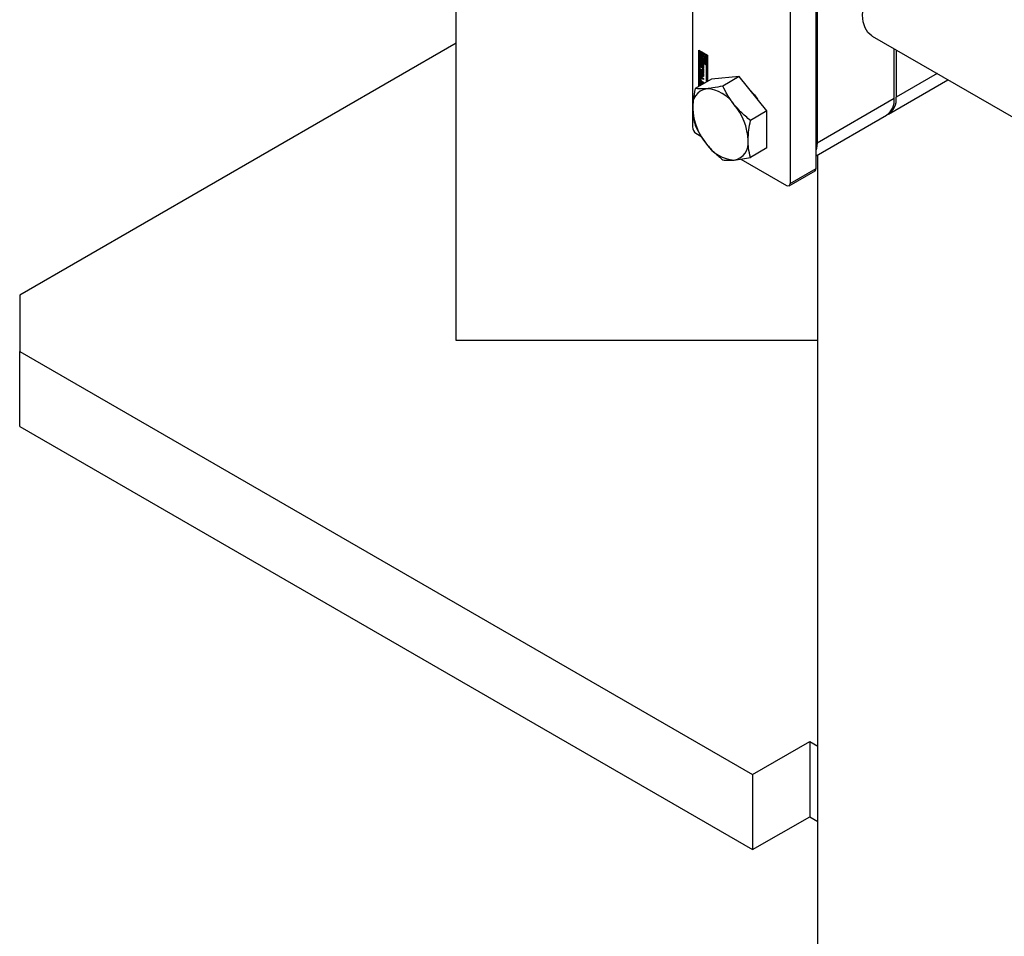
# Model space of a CAD drawing. Header units: millimetres. Extents: x 0 to 25230, y 0 to 17820.
# Tile 112 of 244: x 14715 to 14929, y 11844 to 12043. Entities that reach past the tile are written whole.
import ezdxf

# ---------------------------------------------------------------- set-up
doc = ezdxf.new("R2010")
doc.units = ezdxf.units.MM
doc.linetypes.add('SLD-Sólida', pattern=[0])
doc.layers.add('REFERÊNCIAS', color=9, linetype='SLD-Sólida')

msp = doc.modelspace()

# ---------------------------------------------------------------- linework, layer by layer
at = {"color": 7, "linetype": 'SLD-Sólida', "lineweight": 25, "ltscale": 30}
for p, q in [((14861.39, 12074.85), (14861.39, 12019.49)), ((14888.26, 12010.51), (14888.26, 12065.87)), ((14882.61, 12062.6), (14882.61, 12007.24)), ((14888.44, 12060.13), (14888.44, 12016.04)), ((14900.41, 12039.22), (15357.96, 11775.08)), ((14862.81, 12036.15), (14864.66, 12035.07)), ((14862.81, 12028.31), (14862.81, 12036.15)), ((14862.95, 12036.06), (14862.95, 12028.4)), ((14863.12, 12035.92), (14862.98, 12035.84)), ((14862.98, 12035.84), (14862.98, 12033.96)), ((14863.16, 12035.74), (14862.98, 12035.84)), ((14863.3, 12035.82), (14863.12, 12035.92)), ((14863.3, 12035.82), (14863.16, 12035.74)), ((14863.16, 12034.07), (14863.16, 12035.74)), ((14863.3, 12034.94), (14863.3, 12035.82)), ((14863.47, 12035.1), (14863.4, 12035.05)), ((14863.61, 12035.64), (14863.47, 12035.56)), ((14863.47, 12035.56), (14863.47, 12035.08)), ((14863.65, 12035.46), (14863.47, 12035.56)), ((14863.79, 12035.54), (14863.61, 12035.64)), ((14863.79, 12035.54), (14863.65, 12035.46)), ((14863.65, 12034.85), (14863.65, 12035.46)), ((14863.79, 12034.93), (14863.65, 12034.85)), ((14863.79, 12034.93), (14863.79, 12035.54)), ((14863.96, 12035.44), (14863.82, 12035.36)), ((14863.82, 12035.36), (14863.82, 12034.75)), ((14864.49, 12034.97), (14863.82, 12035.36)), ((14864.63, 12035.06), (14863.96, 12035.44)), ((14864, 12035.05), (14864.31, 12034.87)), ((14864, 12034.78), (14864, 12035.05)), ((14864.14, 12034.86), (14864, 12034.78)), ((14864.14, 12034.86), (14864.14, 12034.97)), ((14864.31, 12034.87), (14864.31, 12033.2)), ((14864.63, 12035.06), (14864.49, 12034.97)), ((14864.49, 12033.09), (14864.49, 12034.97)), ((14864.63, 12033.18), (14864.63, 12035.06)), ((14864.66, 12035.07), (14864.66, 12029.39)), ((14905.2, 12025.72), (14905.2, 12036.46)), ((14905.62, 12036.21), (14905.62, 12025.96)), ((14862.98, 12033.96), (14863.65, 12033.58)), ((14862.98, 12033.76), (14863.12, 12033.84)), ((14864.49, 12032.89), (14862.98, 12033.76)), ((14862.98, 12033.76), (14862.98, 12028.42)), ((14863.2, 12033.44), (14863.06, 12033.36)), ((14863.06, 12032.86), (14863.06, 12033.36)), ((14863.2, 12032.94), (14863.06, 12032.86)), ((14864.63, 12032.97), (14863.12, 12033.84)), ((14863.3, 12034.15), (14863.16, 12034.07)), ((14863.47, 12033.88), (14863.16, 12034.07)), ((14863.2, 12032.94), (14863.2, 12033.44)), ((14863.25, 12033.22), (14863.25, 12032.78)), ((14863.3, 12033.3), (14863.27, 12033.28)), ((14863.3, 12033.3), (14863.28, 12033.29)), ((14863.3, 12033.28), (14863.29, 12033.28)), ((14863.3, 12033.28), (14863.29, 12033.28)), ((14863.3, 12034.15), (14863.3, 12034.5)), ((14863.47, 12034.05), (14863.3, 12034.15)), ((14863.3, 12033.49), (14863.3, 12033.28)), ((14863.32, 12032.66), (14863.46, 12032.74)), ((14863.46, 12032.74), (14863.32, 12032.66)), ((14863.47, 12032.76), (14863.33, 12032.68)), ((14863.34, 12032.72), (14863.35, 12033.19)), ((14863.48, 12032.81), (14863.34, 12032.72)), ((14863.49, 12033.27), (14863.35, 12033.19)), ((14863.46, 12032.74), (14863.46, 12032.74)), ((14863.47, 12034.16), (14863.47, 12033.88)), ((14863.48, 12032.81), (14863.49, 12033.27)), ((14863.51, 12033.36), (14863.49, 12033.27)), ((14863.53, 12033.06), (14863.52, 12032.59)), ((14863.69, 12033.21), (14863.55, 12033.12)), ((14863.69, 12033.2), (14863.55, 12033.12)), ((14863.72, 12033.2), (14863.57, 12033.12)), ((14863.74, 12033.17), (14863.6, 12033.09)), ((14863.76, 12033.13), (14863.62, 12033.05)), ((14863.76, 12033.09), (14863.62, 12033.01)), ((14863.62, 12032.57), (14863.62, 12033.01)), ((14863.76, 12032.65), (14863.62, 12032.57)), ((14863.76, 12032.62), (14863.62, 12032.54)), ((14863.79, 12034.27), (14863.65, 12034.19)), ((14863.65, 12033.58), (14863.65, 12034.19)), ((14863.79, 12033.66), (14863.65, 12033.58)), ((14863.76, 12032.65), (14863.76, 12033.09)), ((14863.79, 12033.66), (14863.79, 12034.27)), ((14863.81, 12032.93), (14863.81, 12032.42)), ((14863.96, 12034.17), (14863.82, 12034.09)), ((14863.82, 12034.09), (14863.82, 12033.48)), ((14863.82, 12033.48), (14864, 12033.38)), ((14864.01, 12034.16), (14863.96, 12034.17)), ((14864, 12033.38), (14864, 12033.86)), ((14864.14, 12033.46), (14864, 12033.38)), ((14864.07, 12033.88), (14864.21, 12033.97)), ((14864.14, 12033.46), (14864.14, 12033.92)), ((14864.31, 12033.2), (14864.49, 12033.09)), ((14864.63, 12033.18), (14864.49, 12033.09)), ((14864.63, 12032.97), (14864.49, 12032.89)), ((14864.49, 12029.29), (14864.49, 12032.89)), ((14864.63, 12029.37), (14864.63, 12032.97)), ((14863.08, 12032.15), (14863.63, 12031.83)), ((14863.08, 12031.87), (14863.08, 12032.15)), ((14863.22, 12031.95), (14863.08, 12031.87)), ((14863.63, 12031.55), (14863.08, 12031.87)), ((14863.08, 12031.76), (14863.81, 12030.89)), ((14863.08, 12031.46), (14863.08, 12031.76)), ((14863.22, 12031.55), (14863.08, 12031.46)), ((14863.2, 12031.32), (14863.08, 12031.46)), ((14863.08, 12030.76), (14863.2, 12030.76)), ((14863.08, 12030.46), (14863.08, 12030.76)), ((14863.22, 12030.54), (14863.08, 12030.46)), ((14863.81, 12030.49), (14863.08, 12030.46)), ((14863.34, 12031.4), (14863.2, 12031.32)), ((14863.2, 12030.76), (14863.2, 12031.32)), ((14863.34, 12030.84), (14863.2, 12030.76)), ((14863.22, 12031.95), (14863.22, 12032.07)), ((14863.77, 12031.64), (14863.22, 12031.95)), ((14863.22, 12031.55), (14863.22, 12031.59)), ((14863.34, 12031.4), (14863.22, 12031.55)), ((14863.22, 12030.54), (14863.22, 12030.77)), ((14863.81, 12030.57), (14863.22, 12030.54)), ((14863.34, 12030.84), (14863.34, 12031.4)), ((14863.5, 12031.21), (14863.36, 12031.13)), ((14863.65, 12030.78), (14863.36, 12031.13)), ((14863.36, 12031.13), (14863.36, 12030.77)), ((14863.36, 12030.77), (14863.65, 12030.78)), ((14863.79, 12030.86), (14863.5, 12031.21)), ((14863.57, 12032.3), (14863.57, 12032.51)), ((14863.71, 12032.38), (14863.57, 12032.3)), ((14863.6, 12032.51), (14863.74, 12032.59)), ((14863.75, 12032.6), (14863.61, 12032.52)), ((14863.63, 12032.2), (14863.81, 12032.1)), ((14863.63, 12031.83), (14863.63, 12032.2)), ((14863.77, 12031.91), (14863.63, 12031.83)), ((14863.77, 12031.64), (14863.63, 12031.55)), ((14863.63, 12031.18), (14863.63, 12031.55)), ((14863.77, 12031.26), (14863.63, 12031.18)), ((14863.81, 12031.08), (14863.63, 12031.18)), ((14863.79, 12030.86), (14863.65, 12030.78)), ((14863.71, 12032.57), (14863.71, 12032.38)), ((14863.77, 12031.91), (14863.77, 12032.12)), ((14863.77, 12031.26), (14863.77, 12031.64)), ((14863.81, 12031.24), (14863.77, 12031.26)), ((14863.81, 12032.1), (14863.81, 12031.08)), ((14863.81, 12030.89), (14863.81, 12030.49)), ((14914.5, 12031.09), (14905.62, 12025.96)), ((14865.56, 12029.91), (14862, 12027.85)), ((14863.2, 12030.31), (14863.06, 12030.23)), ((14863.06, 12029.64), (14863.06, 12030.23)), ((14863.2, 12029.72), (14863.06, 12029.64)), ((14863.08, 12029.27), (14863.77, 12028.87)), ((14863.08, 12029), (14863.08, 12029.27)), ((14863.22, 12029.08), (14863.08, 12029)), ((14863.33, 12028.85), (14863.08, 12029)), ((14863.2, 12029.72), (14863.2, 12030.31)), ((14863.22, 12029.08), (14863.22, 12029.19)), ((14863.47, 12028.94), (14863.22, 12029.08)), ((14863.24, 12030.03), (14863.24, 12029.64)), ((14863.4, 12030.15), (14863.26, 12030.07)), ((14863.28, 12030.36), (14863.81, 12030.05)), ((14863.42, 12029.33), (14863.28, 12029.25)), ((14863.81, 12028.95), (14863.28, 12029.25)), ((14863.45, 12030.15), (14863.31, 12030.07)), ((14863.81, 12029.78), (14863.31, 12030.07)), ((14863.31, 12029.51), (14863.81, 12029.22)), ((14863.47, 12028.94), (14863.33, 12028.85)), ((14863.33, 12028.62), (14863.33, 12028.85)), ((14863.81, 12029.11), (14863.42, 12029.33)), ((14863.81, 12029.94), (14863.45, 12030.15)), ((14863.47, 12028.7), (14863.47, 12028.94)), ((14863.65, 12028.83), (14863.51, 12028.75)), ((14863.53, 12028.74), (14863.51, 12028.75)), ((14863.51, 12028.75), (14863.51, 12028.72)), ((14863.68, 12028.82), (14863.65, 12028.83)), ((14863.81, 12030.05), (14863.81, 12029.78)), ((14863.81, 12029.22), (14863.81, 12028.95)), ((14871.57, 12030.44), (14865.56, 12029.91)), ((14871.57, 12030.44), (14868.01, 12028.39)), ((14877.58, 12022.97), (14871.57, 12030.44)), ((14903.96, 12022.3), (14916.85, 12029.73)), ((14888.44, 12016.04), (14905.2, 12025.72)), ((14877.58, 12022.97), (14874.02, 12020.91)), ((14877.58, 12014.95), (14877.58, 12022.97)), ((14888.26, 12013.23), (14903.54, 12022.05)), ((14862.17, 12018.14), (14863.25, 12017.52)), ((14877.58, 12014.95), (14874.02, 12012.9)), ((14871.92, 12012.51), (14881.83, 12006.79)), ((14882.38, 12006.74), (14888.03, 12010)), ((14882.61, 12007.24), (14888.26, 12010.51))]:
    msp.add_line(p, q, dxfattribs=at)
at = {"color": 7, "linetype": 'SLD-Sólida', "lineweight": 25, "ltscale": 30, "flags": 128}
for points in [[(14900.41, 12039.22), (14900.33, 12039.27), (14899.49, 12040), (14898.86, 12041.03), (14898.47, 12042.31), (14898.34, 12043.8), (14898.47, 12045.44), (14898.86, 12047.17), (14899.49, 12048.92), (14900.33, 12050.64), (14901.37, 12052.26), (14902.56, 12053.71), (14903.85, 12054.95), (14905.2, 12055.92)], [(14863.47, 12035.08), (14863.38, 12035.04), (14863.31, 12034.97), (14863.27, 12034.87), (14863.26, 12034.74), (14863.27, 12034.6), (14863.31, 12034.45), (14863.38, 12034.3), (14863.47, 12034.16)], [(14863.65, 12034.19), (14863.56, 12034.29), (14863.49, 12034.4), (14863.45, 12034.53), (14863.43, 12034.64), (14863.45, 12034.74), (14863.49, 12034.82), (14863.56, 12034.85), (14863.65, 12034.85)], [(14863.82, 12034.75), (14863.91, 12034.65), (14863.98, 12034.54), (14864.02, 12034.41), (14864.03, 12034.3), (14864.02, 12034.2), (14863.98, 12034.12), (14863.91, 12034.09), (14863.82, 12034.09)], [(14864, 12033.86), (14864.09, 12033.89), (14864.15, 12033.97), (14864.2, 12034.07), (14864.21, 12034.19), (14864.2, 12034.34), (14864.15, 12034.49), (14864.09, 12034.64), (14864, 12034.78)], [(14863.06, 12033.36), (14863.06, 12033.41), (14863.07, 12033.46), (14863.1, 12033.49), (14863.13, 12033.51), (14863.16, 12033.53), (14863.2, 12033.53), (14863.25, 12033.51), (14863.3, 12033.49)], [(14863.52, 12032.59), (14863.5, 12032.5), (14863.45, 12032.44), (14863.37, 12032.43), (14863.28, 12032.46), (14863.2, 12032.53), (14863.12, 12032.63), (14863.07, 12032.75), (14863.06, 12032.86)], [(14863.21, 12033.52), (14863.2, 12033.49), (14863.2, 12033.44)], [(14863.2, 12032.94), (14863.21, 12032.83), (14863.25, 12032.74)], [(14863.27, 12032.68), (14863.28, 12032.68), (14863.28, 12032.67), (14863.29, 12032.67), (14863.3, 12032.66), (14863.3, 12032.66), (14863.31, 12032.66), (14863.31, 12032.66), (14863.32, 12032.66)], [(14863.35, 12033.19), (14863.37, 12033.28), (14863.42, 12033.34), (14863.49, 12033.36), (14863.58, 12033.33), (14863.67, 12033.26), (14863.75, 12033.15), (14863.8, 12033.04), (14863.81, 12032.93)], [(14863.69, 12033.21), (14863.69, 12033.2), (14863.69, 12033.2)], [(14863.76, 12033.13), (14863.76, 12033.13), (14863.75, 12033.14)], [(14863.81, 12032.42), (14863.81, 12032.37), (14863.79, 12032.33), (14863.77, 12032.29), (14863.74, 12032.27), (14863.7, 12032.26), (14863.66, 12032.26), (14863.62, 12032.27), (14863.57, 12032.3)], [(14863.71, 12032.38), (14863.76, 12032.35), (14863.8, 12032.34)], [(14863.21, 12030.39), (14863.2, 12030.36), (14863.2, 12030.31)], [(14873.79, 12027.66), (14874.84, 12026.49), (14875.55, 12025.5)], [(14888.44, 12016.04), (14888.33, 12014.83), (14888.26, 12014.52)]]:
    msp.add_lwpolyline(points, dxfattribs=at)
at = {"color": 7, "linetype": 'SLD-Sólida', "lineweight": 25, "ltscale": 900}
for centre, radius, start, end in [((14864.12, 12034.69), 0.539, 162.4792, 232.2013), ((14863.23, 12034.18), 1.14, 17.6228, 36.8567), ((14863.31, 12033.24), 0.0626, 140.0764, 167.525), ((14863.4, 12033.22), 0.15, 166.7715, 180.4309), ((14863.46, 12032.79), 0.213, 180.6022, 195.8232), ((14863.4, 12032.77), 0.153, 195.0349, 213.4908), ((14863.28, 12033.26), 0.0236, 94.9954, 138.5152), ((14863.28, 12033.26), 0.0274, 60.0873, 89.7199), ((14863.6, 12032.87), 0.367, 213.4835, 254.1253), ((14863.29, 12032.7), 0.0436, 303.4972, 336.9854), ((14863.22, 12032.73), 0.124, 337.0596, 357.0948), ((14863.43, 12032.78), 0.0436, 303.4972, 336.9854), ((14863.36, 12032.81), 0.124, 337.0596, 357.0948), ((14863.62, 12033.07), 0.093, 153.2271, 170.3718), ((14863.7, 12033.05), 0.178, 170.9127, 178.9453), ((14863.57, 12033.09), 0.0335, 114.5698, 153.9079), ((14863.56, 12033.1), 0.0237, 52.9843, 110.2027), ((14863.54, 12033.06), 0.067, 24.2436, 57.3809), ((14863.44, 12033.01), 0.176, 11.432, 26.7326), ((14863.42, 12033), 0.202, 0.3674, 12.2369), ((14863.7, 12033.18), 0.0226, 58.7481, 110.8437), ((14863.69, 12032.64), 0.0708, 328.7073, 350.4477), ((14863.56, 12033.09), 0.202, 0.3674, 12.2369), ((14863.61, 12032.65), 0.154, 348.726, 0.3148), ((14864.08, 12034.18), 0.252, 300.8392, 334.9801), ((14863.59, 12032.53), 0.0258, 236.8494, 278.1867), ((14863.58, 12032.53), 0.026, 281.1651, 333.6061), ((14863.55, 12032.55), 0.0708, 328.7073, 350.4477), ((14863.47, 12032.57), 0.154, 348.726, 0.3148), ((14863.72, 12032.61), 0.027, 300.6251, 333.0895), ((14863.19, 12030.25), 0.14, 50.7967, 189.214), ((14863.55, 12029.66), 0.492, 182.6055, 237.3945), ((14863.69, 12029.75), 0.492, 182.6055, 237.3945), ((14863.28, 12030.03), 0.0448, 50.7967, 189.214), ((14863.39, 12029.64), 0.158, 182.6055, 237.3945), ((14863.42, 12030.11), 0.0516, 54.3818, 114.314), ((14865.15, 12024.13), 3.74, 100.5468, 189.2519), ((14864, 12020.06), 7.76, 33.4349, 86.5705), ((14860.45, 12015.99), 13.05, 2.6393, 39.7721), ((14901.28, 12025.28), 3.94, 305.0133, 6.2988), ((14901.9, 12025.46), 3.76, 299.4846, 7.6964), ((14874.5, 12024.13), 13.05, 182.6393, 219.7721), ((14863.08, 12019.57), 1.69, 182.6055, 237.3945), ((14870.94, 12020.06), 7.76, 213.4349, 266.5705), ((14869.79, 12015.99), 3.74, 280.5468, 9.2519), ((14887.72, 12010.45), 0.542, 305.0133, 6.2988), ((14882.13, 12007.17), 0.48, 230.7967, 9.214)]:
    msp.add_arc(centre, radius, start, end, dxfattribs=at)
at = {"color": 7, "linetype": 'SLD-Sólida', "lineweight": 25, "ltscale": 30}
for points, knots in [([(14868.01, 12028.39), (14867.26, 12028.23), (14865.98, 12027.97), (14864.91, 12027.86), (14864.47, 12027.81)], [0, 0, 0, 0, 0.581944, 1, 1, 1, 1]), ([(14870.48, 12024.34), (14869.96, 12025.03), (14869.01, 12026.34), (14868.33, 12027.74), (14868.01, 12028.39)], [0, 0, 0, 0, 0.53526, 1, 1, 1, 1]), ([(14862, 12027.85), (14861.83, 12026.98), (14861.53, 12025.49), (14861.48, 12024.11), (14861.46, 12023.53)], [0, 0, 0, 0, 0.581944, 1, 1, 1, 1]), ([(14864.47, 12027.81), (14863.95, 12027.78), (14863, 12027.72), (14862.32, 12027.81), (14862, 12027.85)], [0, 0, 0, 0, 0.53526, 1, 1, 1, 1]), ([(14874.02, 12020.91), (14873.27, 12021.52), (14871.99, 12022.58), (14870.92, 12023.82), (14870.48, 12024.34)], [0, 0, 0, 0, 0.581944, 1, 1, 1, 1]), ([(14861.46, 12023.53), (14861.49, 12022.82), (14861.55, 12021.5), (14861.86, 12020.36), (14862, 12019.83)], [0, 0, 0, 0, 0.53526, 1, 1, 1, 1]), ([(14862, 12019.83), (14862.4, 12019.02), (14863.09, 12017.62), (14864.06, 12016.33), (14864.47, 12015.79)], [0, 0, 0, 0, 0.581944, 1, 1, 1, 1]), ([(14873.48, 12016.59), (14873.51, 12017.34), (14873.57, 12018.73), (14873.88, 12020.22), (14874.02, 12020.91)], [0, 0, 0, 0, 0.53526, 1, 1, 1, 1]), ([(14864.47, 12015.79), (14865.04, 12015.13), (14866.12, 12013.89), (14867.41, 12012.84), (14868.01, 12012.36)], [0, 0, 0, 0, 0.53526, 1, 1, 1, 1]), ([(14874.02, 12012.9), (14873.85, 12013.56), (14873.55, 12014.71), (14873.5, 12016.04), (14873.48, 12016.59)], [0, 0, 0, 0, 0.581944, 1, 1, 1, 1]), ([(14868.01, 12012.36), (14868.41, 12012.31), (14869.1, 12012.23), (14870.07, 12012.29), (14870.48, 12012.32)], [0, 0, 0, 0, 0.581944, 1, 1, 1, 1]), ([(14870.48, 12012.32), (14871.05, 12012.38), (14872.13, 12012.51), (14873.42, 12012.77), (14874.02, 12012.9)], [0, 0, 0, 0, 0.53526, 1, 1, 1, 1])]:
    msp.add_open_spline(points, degree=3, knots=knots, dxfattribs=at)
at = {"layer": 'REFERÊNCIAS', "linetype": 'SLD-Sólida', "lineweight": 25, "ltscale": 30}
for p, q in [((14810.09, 11973.16), (14810.09, 12091.36)), ((14810.09, 12037.68), (14715.37, 11983)), ((14888.62, 11160.15), (14888.62, 12013.44)), ((14715.37, 11983), (14715.37, 11970.75)), ((14888.62, 11973.16), (14810.09, 11973.16)), ((14715.37, 11970.75), (14874.47, 11878.91)), ((14715.37, 11954.42), (14715.37, 11970.75)), ((14715.37, 11954.42), (14874.47, 11862.58)), ((14874.47, 11878.91), (14886.85, 11886.05)), ((14886.85, 11886.05), (14888.62, 11885.03)), ((14886.85, 11886.05), (14886.85, 11869.72)), ((14874.47, 11878.91), (14874.47, 11862.58)), ((14874.47, 11862.58), (14886.85, 11869.72)), ((14886.85, 11869.72), (14888.62, 11868.7))]:
    msp.add_line(p, q, dxfattribs=at)

doc.saveas('drawing.dxf')
